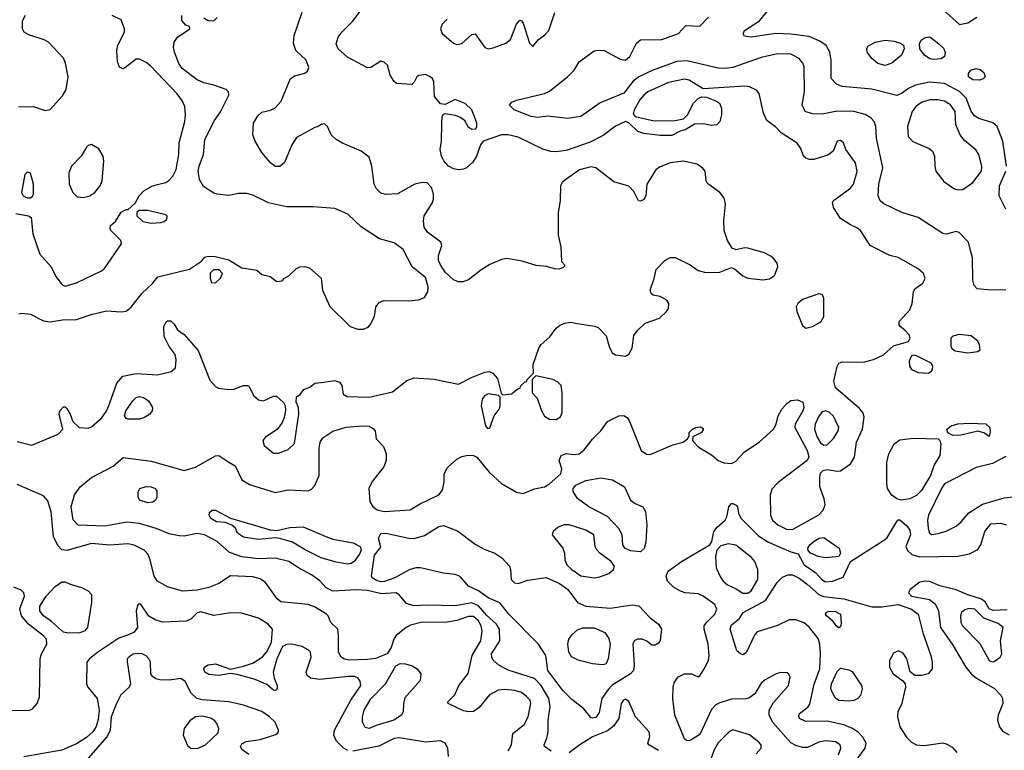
# Model space of a CAD drawing. Extents: x 1173029 to 1307123, y 522559 to 678521.
# Tile 49 of 256: x 1206451 to 1212406, y 553313 to 557730. Entities that reach past the tile are written whole.
import ezdxf

# ---------------------------------------------------------------- set-up
doc = ezdxf.new("R2010")
doc.units = 0

msp = doc.modelspace()

# ---------------------------------------------------------------- linework, layer by layer
at = {"layer": '0CON10XD'}
for points in [[(1209003, 557103), (1209006.7, 557145), (1209015, 557160), (1209025, 557162.5), (1209085, 557152.5), (1209119.7, 557139.7), (1209138.8, 557125), (1209161.2, 557085), (1209185, 557068), (1209208.8, 557071.2), (1209215.8, 557085), (1209215, 557107.5), (1209185.6, 557185), (1209145, 557224), (1209085, 557248.8), (1209025, 557217.5), (1208995, 557222.5), (1208960, 557265), (1208956.2, 557355), (1208946.7, 557375), (1208933.3, 557385), (1208905, 557398), (1208865, 557393.3), (1208852.5, 557385), (1208837, 557353), (1208821.7, 557338.3), (1208730, 557345), (1208715, 557357.5), (1208692, 557395), (1208675.5, 557455.5), (1208655, 557474.2), (1208635, 557478.6), (1208575, 557441.4), (1208555, 557440), (1208433.7, 557503.7), (1208376.9, 557555), (1208365.6, 557585), (1208377.1, 557625), (1208398.6, 557655), (1208465, 557720.6), (1208525.5, 557805)], [(1212419.5, 556845), (1212396.5, 556995), (1212363.7, 557083.7), (1212335.8, 557105.8), (1212252.3, 557132.3), (1212225, 557149.6), (1212205, 557177.8), (1212175.9, 557255), (1212135.5, 557295.5), (1212045, 557344.8), (1211953.6, 557353.6), (1211868.6, 557335), (1211826, 557314), (1211785, 557283.1), (1211755, 557272.1), (1211605, 557311.1), (1211425, 557327.1), (1211390.9, 557340.9), (1211359.1, 557375), (1211359.2, 557485), (1211351.2, 557535), (1211328.2, 557575), (1211291, 557601), (1211225, 557628.2), (1211115, 557642.8), (1211023.7, 557646.3), (1210875, 557624.3), (1210835, 557630), (1210826.7, 557645), (1210834, 557665), (1210925.6, 557724.4), (1210980.2, 557789.8)], [(1211975, 557844.5), (1212135, 557702), (1212185, 557712), (1212240, 557745)], [(1206428, 556558), (1206503.3, 556545), (1206520.8, 556535), (1206530, 556435), (1206573.2, 556313.2), (1206638.9, 556238.9), (1206671.4, 556175), (1206705, 556130), (1206725, 556118.8), (1206795, 556140), (1206945, 556212), (1206963.2, 556226.8), (1207066.2, 556375), (1207062.5, 556395), (1207002.5, 556455), (1206997.5, 556465), (1207000, 556485), (1207029.3, 556510.7), (1207065, 556566.7), (1207095, 556582.5), (1207107.5, 556582.5), (1207148.3, 556621.7), (1207173.8, 556665), (1207201.2, 556695), (1207253.3, 556725), (1207285, 556734.3), (1207334.4, 556745.6), (1207352.4, 556757.6), (1207376.9, 556785), (1207396.3, 556823.7), (1207412.9, 556915), (1207415.6, 556985), (1207448.8, 557115), (1207453.8, 557155), (1207449.6, 557205), (1207435, 557237.5), (1207402.1, 557282.1), (1207241.7, 557451.7), (1207215, 557470.8), (1207175, 557490.8), (1207155, 557492), (1207085, 557436.7), (1207075, 557433.3), (1207054.2, 557444.2), (1207041.2, 557475), (1207037.5, 557545), (1207043.4, 557576.6), (1207084.3, 557655), (1207084.3, 557675), (1207065, 557730), (1207010, 557755)], [(1206435, 555180.6), (1206525, 555157.5), (1206682.5, 555225), (1206712.5, 555255), (1206690, 555345), (1206694, 555365), (1206715, 555388.8), (1206725, 555388.8), (1206735, 555380), (1206756.7, 555345), (1206771.7, 555301.7), (1206810, 555265), (1206865, 555260), (1206885, 555268.8), (1206945, 555321.4), (1206969.5, 555355), (1206985.3, 555385), (1207037.6, 555532.4), (1207074.7, 555575.3), (1207155, 555591.8), (1207285, 555582.5), (1207366.2, 555603.8), (1207392.5, 555625), (1207398, 555675), (1207390, 555705), (1207354.3, 555754.3), (1207324.2, 555815), (1207322.5, 555875), (1207335.8, 555904.2), (1207345, 555910), (1207365, 555908.8), (1207385, 555890), (1207404.4, 555854.4), (1207445, 555826), (1207529.2, 555729.2), (1207601.1, 555551.1), (1207635, 555512.5), (1207653.2, 555503.2), (1207715, 555493.3), (1207745, 555497.1), (1207805, 555518.8), (1207829.3, 555519.3), (1207837.5, 555515), (1207865.9, 555455.9), (1207895, 555432), (1207925, 555426), (1207985, 555453.3), (1208003, 555453), (1208046.1, 555416.1), (1208056.2, 555395), (1208057.7, 555367.7), (1208050.8, 555325), (1208038, 555295), (1208010, 555255), (1207936.3, 555203.7), (1207922.2, 555185), (1207930, 555155), (1207985, 555110), (1208015, 555109.4), (1208075, 555131.1), (1208112.1, 555167.9), (1208138, 555345), (1208136.2, 555385), (1208123, 555417), (1208125, 555450), (1208146.4, 555463.6), (1208170, 555495), (1208205, 555507.5), (1208235, 555533.3), (1208290.7, 555539.3), (1208355, 555548), (1208385, 555538.8), (1208399.3, 555519.3), (1208406.4, 555466.4), (1208431.7, 555451.7), (1208565, 555448.6), (1208705, 555479.2), (1208792.3, 555547.7), (1208835, 555564.4), (1208956.6, 555556.6), (1209105, 555526.9), (1209183.2, 555566.8), (1209265, 555599.4), (1209292.7, 555602.7), (1209313, 555593), (1209341.2, 555561.2), (1209362.5, 555472.5), (1209372.5, 555462.5), (1209425, 555467.5), (1209465, 555500), (1209478.3, 555501.7), (1209480, 555515), (1209505, 555540), (1209518.3, 555541.7), (1209520, 555555), (1209557.5, 555592.5), (1209556.2, 555645), (1209590, 555745), (1209603.8, 555766.2), (1209657.4, 555812.6), (1209695.4, 555864.6), (1209715, 555881.9), (1209745, 555895.6), (1209785, 555900.8), (1209822.9, 555892.9), (1209927.7, 555877.7), (1209949.2, 555869.2), (1209998.3, 555818.3), (1210016.2, 555755), (1210035, 555716.7), (1210055, 555703.8), (1210115, 555695.8), (1210135, 555708.8), (1210155, 555743.3), (1210165, 555820), (1210188.3, 555851.7), (1210233.9, 555896.1), (1210320, 555925), (1210363.8, 555965), (1210375.8, 555984.2), (1210376, 556015), (1210364.2, 556034.2), (1210325, 556056), (1210282.5, 556065), (1210270, 556075), (1210264, 556095), (1210289.2, 556165), (1210300.9, 556219.1), (1210353.3, 556275), (1210385, 556292), (1210415, 556292), (1210505, 556248), (1210555, 556212.9), (1210601.7, 556201.7), (1210685, 556203.5), (1210755, 556232.5), (1210775, 556224), (1210825, 556181.4), (1210855, 556166.9), (1210945, 556156.9), (1210986.6, 556163.4), (1211016.8, 556183.2), (1211036.2, 556235), (1211032.5, 556257.5), (1211004.1, 556294.1), (1210955, 556320), (1210855, 556348.6), (1210835, 556350), (1210785, 556338.8), (1210759.5, 556349.5), (1210730.8, 556395), (1210712.5, 556455), (1210710, 556515), (1210720, 556615), (1210711.2, 556651.2), (1210685.6, 556685), (1210610.7, 556740.7), (1210602.9, 556755), (1210597.5, 556815), (1210580.8, 556835), (1210545.9, 556855.9), (1210465, 556874.6), (1210385, 556864.5), (1210320.5, 556839.5), (1210298.3, 556821.7), (1210243.3, 556735), (1210237.5, 556665), (1210225.9, 556644.1), (1210205, 556632.5), (1210192.5, 556635), (1210165, 556692.5), (1210135, 556723.3), (1210045, 556749.4), (1209935.3, 556835.3), (1209905, 556840), (1209837.5, 556822.5), (1209753.1, 556765), (1209731.4, 556745), (1209721.4, 556725), (1209719.4, 556635), (1209706.9, 556565), (1209707.3, 556427.3), (1209723.6, 556356.4), (1209728.3, 556268.3), (1209750, 556245), (1209738.3, 556231.7), (1209715, 556222.5), (1209685, 556223.8), (1209637.7, 556237.7), (1209574.4, 556244.4), (1209490.3, 556270.3), (1209394.3, 556285.7), (1209365, 556280), (1209295, 556249.2), (1209238.8, 556215), (1209165, 556157.1), (1209130, 556145), (1209105, 556145.6), (1209075, 556157.1), (1209025, 556204.2), (1208995, 556247.5), (1208983.6, 556275), (1208983.5, 556305), (1209004.3, 556365), (1208998.6, 556385), (1208917.1, 556445), (1208897.8, 556475), (1208893.1, 556515), (1208897.1, 556545), (1208945, 556621.2), (1208953.1, 556645), (1208953.1, 556675), (1208941.4, 556715), (1208915, 556744.2), (1208885, 556746.9), (1208840, 556735), (1208735, 556678.1), (1208665, 556673.1), (1208635, 556681.4), (1208608.6, 556708.6), (1208594.4, 556735), (1208581.5, 556845), (1208565, 556900), (1208516.3, 556936.3), (1208402.8, 556982.8), (1208363.8, 557005), (1208333.8, 557035), (1208312.5, 557085), (1208295, 557100), (1208275, 557097.5), (1208255.9, 557084.1), (1208235, 557078.8), (1208125, 557018.8), (1208095.7, 556974.3), (1208053, 556867), (1208025, 556842), (1207995, 556842.9), (1207968.1, 556865), (1207915, 556928), (1207874.2, 556995), (1207860, 557035), (1207864.2, 557105), (1207890.7, 557149.3), (1207915, 557170.8), (1207967, 557183), (1207995, 557197.5), (1208032.5, 557237.5), (1208088, 557375), (1208115, 557390.8), (1208175, 557406.2), (1208190.5, 557419.5), (1208198.8, 557441.2), (1208182.9, 557485), (1208120, 557545), (1208107, 557587), (1208111.4, 557635), (1208160, 557775)], [(1206442.7, 557202.7), (1206535, 557205.7), (1206605, 557181.2), (1206635, 557186.7), (1206709.3, 557270.7), (1206731.4, 557308.6), (1206743.1, 557385), (1206728.5, 557468.5), (1206715, 557497.5), (1206625.4, 557595.4), (1206599.1, 557609.1), (1206505, 557637.9), (1206477.5, 557655), (1206467.1, 557675), (1206467, 557723), (1206485, 557758.6)], [(1206445, 555952), (1206465, 555955.8), (1206515, 555950.6), (1206595, 555908.6), (1206635, 555903.1), (1206710, 555915), (1206795, 555917.1), (1206882.3, 555947.7), (1206975, 555970.9), (1207065, 555964.2), (1207095, 555968), (1207125, 555991.2), (1207190, 556075), (1207254, 556135), (1207286.7, 556175), (1207477.3, 556222.7), (1207549.3, 556270.7), (1207570, 556295), (1207585, 556297.5), (1207625, 556300), (1207715, 556278), (1207795, 556230), (1207885, 556216.7), (1207915, 556190), (1207965, 556176.7), (1208005, 556147.5), (1208038.3, 556151.7), (1208051.7, 556168.3), (1208079.3, 556180.7), (1208125, 556226.7), (1208144.2, 556235.8), (1208175, 556237.5), (1208205, 556227.1), (1208275, 556167.5), (1208281.2, 556095), (1208325.5, 555995.5), (1208450, 555875), (1208495, 555860), (1208530.7, 555859.3), (1208558.8, 555871.2), (1208571.2, 555885), (1208596, 555935), (1208604.2, 555995), (1208626.8, 556023.2), (1208655, 556032.9), (1208805, 556030.6), (1208863, 556037), (1208899.1, 556050.9), (1208919.5, 556085), (1208920.5, 556115), (1208905, 556172), (1208825, 556236.7), (1208770.9, 556340.9), (1208715, 556380.6), (1208626.7, 556405), (1208515, 556477.1), (1208435, 556554.3), (1208357.7, 556587.7), (1208225, 556599.5), (1208065, 556598.8), (1207955, 556623.8), (1207860.3, 556670.3), (1207825, 556680), (1207775, 556680), (1207715, 556668), (1207644.4, 556674.4), (1207625, 556680.8), (1207562, 556722), (1207538.1, 556765), (1207530.8, 556815), (1207535.3, 556844.7), (1207562.2, 556915), (1207570.6, 557005), (1207628.6, 557121.4), (1207665, 557174), (1207715.8, 557275), (1207714, 557295), (1207698.9, 557308.9), (1207625.8, 557334.2), (1207565, 557349.5), (1207525, 557367.3), (1207433.8, 557435), (1207412.7, 557465), (1207386.9, 557535), (1207381.8, 557565), (1207385.5, 557594.5), (1207405.4, 557624.6), (1207480, 557675), (1207478.3, 557688.3), (1207455, 557697.5), (1207431.2, 557725), (1207431.2, 557755)], [(1207565, 557742.5), (1207590, 557725), (1207625, 557723.8), (1207645.5, 557744.5)], [(1209035.5, 557734.5), (1209006.8, 557703.2), (1208995.7, 557675), (1209006.9, 557646.9), (1209075, 557588.5), (1209095, 557580.5), (1209125, 557585.6), (1209185, 557640), (1209205, 557644), (1209265, 557563.1), (1209285, 557554.5), (1209315, 557559.5), (1209390.7, 557589.3), (1209419.6, 557610.4), (1209455, 557703.3), (1209475, 557726.7), (1209485, 557723.8), (1209495, 557710), (1209535, 557587.5), (1209555, 557567.5), (1209588.6, 557611.4), (1209625, 557637.1), (1209651.4, 557665), (1209687, 557773)], [(1212415, 556096.8), (1212324.6, 556094.6), (1212242, 556102), (1212224.1, 556124.1), (1212215.7, 556155.7), (1212212.7, 556292.7), (1212202, 556335), (1212190, 556385), (1212133.6, 556443.6), (1212115, 556448.8), (1212055, 556434.2), (1212035, 556437.1), (1211884.6, 556534.6), (1211786.2, 556565), (1211676.7, 556616.7), (1211655, 556634.3), (1211643.5, 556665), (1211648, 556735), (1211671.1, 556835), (1211632.2, 557015), (1211629.5, 557085), (1211618.9, 557115), (1211597.9, 557137.9), (1211565, 557156.5), (1211496, 557176), (1211395, 557177.9), (1211305, 557159.5), (1211245, 557160.5), (1211200.8, 557175), (1211183.3, 557215), (1211196.7, 557295), (1211196.5, 557445), (1211188.1, 557468.1), (1211164.3, 557495), (1211115, 557522.3), (1211035, 557523.6), (1210935, 557502.4), (1210765, 557440.3), (1210715, 557434.7), (1210675, 557436.8), (1210485, 557482.3), (1210425, 557477.3), (1210276, 557424), (1210194.8, 557385.3), (1210161.9, 557358.1), (1210105, 557287.1), (1209961.5, 557228.5), (1209845, 557145.6), (1209765, 557132.2), (1209645, 557146.7), (1209585, 557139.1), (1209545, 557145.4), (1209441.2, 557185), (1209413.6, 557213.6), (1209427.7, 557232.3), (1209455.8, 557244.2), (1209625.5, 557284.5), (1209655, 557297.8), (1209764, 557385), (1209804.1, 557425.9), (1209835, 557476.2), (1209925, 557541.2), (1209945, 557546.2), (1209985, 557544), (1210081.9, 557491.9), (1210115, 557485.5), (1210141.7, 557508.3), (1210181.7, 557588.3), (1210205, 557609.5), (1210335, 557610.8), (1210435, 557647.5), (1210480, 557695), (1210565, 557691.2), (1210616, 557745)], [(1211975, 557489.4), (1211954.6, 557494.6), (1211924, 557515), (1211895.8, 557555), (1211894, 557585), (1211903, 557607), (1211927, 557623), (1211955, 557627.5), (1212010, 557585), (1212037.4, 557557.4), (1212049.2, 557535), (1212045, 557507.5), (1212025, 557494), (1211975, 557489.4)], [(1211685, 557453.5), (1211641.2, 557465), (1211604, 557495), (1211577.1, 557535), (1211574.2, 557555), (1211580.7, 557569.3), (1211625.3, 557594.7), (1211686, 557606), (1211740.2, 557600.2), (1211778.1, 557588.1), (1211795.9, 557575.9), (1211801.2, 557555), (1211783.8, 557515), (1211725, 557467.5), (1211685, 557453.5)], [(1212255, 557363.8), (1212215, 557367.3), (1212190, 557385), (1212189.2, 557405), (1212204.2, 557425.8), (1212235, 557436), (1212259.7, 557429.7), (1212281.7, 557411.7), (1212290, 557385), (1212277.9, 557372.1), (1212255, 557363.8)], [(1209665, 553306.9), (1209625.7, 553335), (1209623.1, 553345), (1209639.6, 553385), (1209646.6, 553425), (1209647.3, 553495), (1209658.4, 553575), (1209651.2, 553625), (1209604.3, 553705), (1209565, 553747.4), (1209405, 553798), (1209348.2, 553828.2), (1209315, 553858.1), (1209305.4, 553875), (1209303.9, 553895), (1209354.6, 553975), (1209352.5, 554045), (1209335.4, 554075), (1209275, 554129.5), (1209225, 554185.2), (1209185, 554204.4), (1209083.8, 554186.2), (1208915, 554190.6), (1208834.2, 554185.8), (1208789.6, 554199.6), (1208745, 554253.1), (1208725, 554264.7), (1208639.4, 554259.4), (1208555, 554279.1), (1208487, 554283), (1208345, 554275.5), (1208305, 554295.7), (1208265, 554336.7), (1208215, 554374.5), (1208136.2, 554416.2), (1208078, 554455), (1207995, 554473.7), (1207895, 554469.7), (1207795, 554482.1), (1207718.8, 554508.8), (1207645.2, 554575.2), (1207569.2, 554615), (1207525, 554623.2), (1207445, 554607.9), (1207415, 554608.6), (1207355, 554621.3), (1207275.6, 554654.4), (1207175, 554683.4), (1207098.5, 554691.5), (1206965, 554667.1), (1206804.1, 554674.1), (1206775, 554706), (1206761.2, 554785), (1206783, 554857), (1206816.7, 554905), (1206885, 554961.5), (1207015, 555030), (1207076.4, 555083.6), (1207245, 555060), (1207445, 555003.8), (1207514.7, 555025.3), (1207635, 555093.1), (1207655, 555094.2), (1207715, 555055.7), (1207753.5, 555033.5), (1207795, 554947.1), (1207840.2, 554920.2), (1207995, 554870.9), (1208075, 554887.3), (1208195, 554882), (1208215, 554891.2), (1208235, 554913.8), (1208261.2, 554975), (1208261.1, 555138.9), (1208267.7, 555175), (1208285, 555202.2), (1208345, 555242.5), (1208425, 555267.3), (1208525, 555275.4), (1208565, 555272.2), (1208589.3, 555259.3), (1208601.2, 555245), (1208606.7, 555195), (1208650.3, 555150.3), (1208667.9, 555105), (1208666.7, 555065), (1208654, 555026), (1208582.8, 554937.2), (1208563.2, 554895), (1208568.5, 554815), (1208586.6, 554786.6), (1208613, 554767), (1208655, 554757.1), (1208812.7, 554767.3), (1208868.7, 554801.3), (1208985, 554857.5), (1209008.5, 554885), (1209017.5, 554935), (1209017.1, 554985), (1209038.3, 555021.7), (1209095, 555072.9), (1209125, 555088.1), (1209162.9, 555097.1), (1209195, 555095.5), (1209215, 555084.5), (1209291.1, 554995), (1209365, 554926.5), (1209455, 554874.4), (1209495, 554865.7), (1209565, 554893.8), (1209625, 554905.6), (1209655, 554923.5), (1209724.4, 554985), (1209730.6, 555015), (1209714.4, 555065), (1209725.6, 555094.4), (1209755, 555106.9), (1209805, 555100.6), (1209835, 555104.4), (1209862.7, 555127.3), (1209915.8, 555194.2), (1209965.6, 555245), (1210005, 555300), (1210075, 555336), (1210105, 555338), (1210125, 555324), (1210136, 555306), (1210210, 555125), (1210242.7, 555102.7), (1210265, 555101.4), (1210400.9, 555159.1), (1210464.2, 555175.8), (1210490, 555195), (1210500, 555215), (1210500, 555235), (1210520, 555255), (1210540, 555265), (1210567.7, 555267.7), (1210585, 555257.5), (1210585, 555250), (1210575, 555233.3), (1210521.7, 555208.3), (1210520, 555185), (1210527.5, 555175), (1210555, 555146.7), (1210635, 555100), (1210675, 555064.4), (1210710, 555050), (1210755, 555045.8), (1210780.6, 555059.4), (1210835, 555117.2), (1210923.3, 555175), (1211010.8, 555255), (1211025.8, 555284.2), (1211038, 555335), (1211060, 555375), (1211090.2, 555409.8), (1211115, 555427.1), (1211155, 555432.5), (1211188.3, 555418.3), (1211192.9, 555385), (1211188.1, 555365), (1211141.4, 555285), (1211138.6, 555265), (1211213.9, 555125), (1211223, 555087), (1211213.3, 555065), (1211038.2, 554931.8), (1210999.1, 554890.9), (1210990.5, 554855), (1210992.7, 554735), (1211004.5, 554705), (1211035.7, 554675), (1211089.3, 554649.3), (1211125, 554646.8), (1211284.3, 554735.8), (1211310.5, 554765), (1211322.6, 554797.4), (1211317.1, 554832.9), (1211290.4, 554905), (1211289.6, 554965), (1211295, 554989.2), (1211310.8, 555005), (1211335, 555011.2), (1211395, 555000), (1211415, 555002.5), (1211475.8, 555045), (1211500.6, 555085), (1211511.1, 555175), (1211547.8, 555255), (1211558.5, 555328.5), (1211549.4, 555355), (1211529.8, 555379.8), (1211384.4, 555504.4), (1211374.3, 555545), (1211395, 555632.5), (1211405, 555652.5), (1211425, 555661.4), (1211555, 555660.5), (1211615, 555675.6), (1211675.5, 555704.5), (1211735, 555758.8), (1211826.4, 555783.6), (1211836.2, 555805), (1211830, 555825), (1211805, 555854), (1211776.2, 555875), (1211770, 555885), (1211770, 555905), (1211835, 555976.2), (1211847.8, 556015), (1211855.8, 556084.2), (1211865, 556103.3), (1211912.7, 556137.3), (1211927.5, 556165), (1211917.1, 556195), (1211885, 556224.4), (1211765, 556292.5), (1211714.4, 556304.4), (1211594.4, 556364.4), (1211536.2, 556455), (1211515, 556472.5), (1211475, 556490), (1211415, 556528), (1211372, 556595), (1211366, 556625), (1211372.1, 556637.9), (1211475, 556712.2), (1211494.4, 556735), (1211517, 556813), (1211505.5, 556865), (1211446.7, 556945), (1211432.5, 556985), (1211415, 557000), (1211395, 556996.7), (1211371.2, 556935), (1211338.7, 556911.3), (1211254.4, 556884.4), (1211225, 556884.5), (1211205, 556892.2), (1211192.2, 556905), (1211175, 556951.2), (1211153.6, 556983.6), (1211056.6, 557046.6), (1211023, 557083), (1210970.6, 557120.6), (1210948.6, 557165), (1210924, 557285), (1210906.7, 557305), (1210864.4, 557324.4), (1210837.6, 557327.6), (1210585, 557312), (1210500, 557365), (1210471.7, 557371.7), (1210375, 557351.3), (1210250.6, 557295), (1210225, 557274.4), (1210202.3, 557245), (1210168.1, 557185), (1210161.7, 557161.7), (1210174, 557144), (1210288.3, 557118.3), (1210415, 557120), (1210465, 557130), (1210490, 557155), (1210525.7, 557225), (1210555, 557254.2), (1210575, 557264), (1210605, 557262), (1210665, 557238.6), (1210682.5, 557225), (1210695.6, 557195), (1210695.6, 557154.4), (1210685.6, 557114.4), (1210666.7, 557095), (1210635, 557090), (1210585, 557100), (1210531.7, 557098.3), (1210475.9, 557064.1), (1210445, 557056.7), (1210395, 557030), (1210325, 557030), (1210225, 557042.5), (1210188.8, 557055), (1210135, 557107.5), (1210115, 557113.8), (1210055, 557085.8), (1209979.5, 557030.5), (1209900.7, 556989.3), (1209755, 556939.6), (1209695, 556930.9), (1209662.8, 556932.8), (1209615, 556946.7), (1209465, 557019.1), (1209405, 557033.6), (1209365, 557034.5), (1209254.2, 556995.8), (1209237, 556973), (1209214.5, 556905.5), (1209191.1, 556868.9), (1209153.3, 556835), (1209134.4, 556825.6), (1209105, 556822.2), (1209075, 556827.8), (1209044.2, 556845), (1209016.2, 556876.2), (1209001.1, 556905), (1208993.5, 556945), (1209001.9, 556995), (1209003, 557103)], [(1212128.3, 556701.7), (1212155, 556703.2), (1212215, 556745.5), (1212267.3, 556815), (1212269.3, 556845), (1212252.1, 556915), (1212232.9, 556942.9), (1212165, 557000), (1212140.6, 557030.6), (1212113.8, 557095), (1212108.2, 557175), (1212080.9, 557215), (1212045, 557237.8), (1212004, 557246), (1211955, 557245.9), (1211905, 557230.4), (1211872, 557208), (1211849.6, 557175), (1211820, 557085), (1211824, 557025), (1211853.6, 556993.6), (1211951.7, 556951.7), (1211972.5, 556935), (1211984.4, 556905), (1211985.4, 556845), (1211992.5, 556815), (1212041.2, 556751.2), (1212105, 556708), (1212128.3, 556701.7)], [(1206835, 556654.5), (1206875, 556664.4), (1206904.3, 556685), (1206937.8, 556725), (1206949.5, 556755), (1206959.2, 556875), (1206956, 556905), (1206928.7, 556948.7), (1206885, 556976.2), (1206865, 556970), (1206855, 556960), (1206822.5, 556905), (1206764.4, 556845), (1206747.1, 556805), (1206750, 556735), (1206772.9, 556685), (1206798.7, 556658.7), (1206835, 556654.5)], [(1206515, 556653.6), (1206527.7, 556662.3), (1206533.3, 556675), (1206533.3, 556735), (1206515, 556802.5), (1206495, 556807.5), (1206482.5, 556795), (1206462, 556685), (1206471.2, 556665), (1206495, 556653.8), (1206515, 556653.6)], [(1212415.6, 556585.6), (1212374.5, 556664.5), (1212377.8, 556725), (1212415.5, 556815)], [(1207245, 556500), (1207305, 556503.3), (1207325, 556510), (1207340, 556525), (1207343, 556543), (1207335, 556550), (1207225, 556576.7), (1207172.5, 556577.5), (1207160, 556565), (1207160, 556545), (1207195, 556510), (1207245, 556500)], [(1207635, 556140), (1207665, 556167.5), (1207677.5, 556195), (1207657, 556217), (1207623, 556217), (1207603, 556197), (1207602.5, 556165), (1207611.7, 556141.7), (1207635, 556140)], [(1211205, 555866), (1211245, 555874.4), (1211296.2, 555903.8), (1211314.2, 555935.8), (1211313.8, 556045), (1211305.9, 556065.9), (1211285, 556073.3), (1211185, 556037.5), (1211156.2, 556015), (1211146.2, 555995), (1211150.8, 555965), (1211185, 555881.2), (1211205, 555866)], [(1212185.8, 555715.8), (1212245, 555724), (1212260, 555735), (1212256, 555765), (1212245, 555786.2), (1212205, 555819.2), (1212133.2, 555826.8), (1212095, 555816.2), (1212082.5, 555805), (1212082.5, 555755), (1212090.5, 555740.5), (1212108.3, 555728.3), (1212185.8, 555715.8)], [(1211945, 555593.3), (1211965, 555604.3), (1211971.4, 555615), (1211972.9, 555635), (1211963.2, 555653.2), (1211875, 555698.8), (1211855, 555702.5), (1211845, 555697.5), (1211830.8, 555665), (1211833.3, 555635), (1211845, 555615.8), (1211885, 555596.5), (1211945, 555593.3)], [(1209695, 555313.1), (1209721.3, 555328.7), (1209732.5, 555355), (1209732, 555475), (1209725, 555517.5), (1209705, 555538.8), (1209674.3, 555554.3), (1209572.5, 555577.5), (1209550, 555555), (1209550, 555475), (1209581.2, 555441.2), (1209607.3, 555365), (1209625, 555333.3), (1209655, 555315.5), (1209695, 555313.1)], [(1209279.3, 555259.3), (1209295, 555262.5), (1209321.2, 555335), (1209350, 555375), (1209356.7, 555395), (1209357.5, 555447.5), (1209347.5, 555457.5), (1209285, 555468), (1209261.2, 555455), (1209248, 555435), (1209242.5, 555395), (1209268.8, 555275), (1209279.3, 555259.3)], [(1207105, 555314.2), (1207095, 555318), (1207084.5, 555335), (1207091.9, 555365), (1207135, 555425.7), (1207155, 555446.5), (1207175, 555451.5), (1207198.8, 555445), (1207230, 555425), (1207254, 555385), (1207252, 555365), (1207238, 555345), (1207206, 555324), (1207175, 555314.4), (1207105, 555314.2)], [(1211315, 555156.8), (1211335, 555159.6), (1211372.6, 555197.4), (1211401.8, 555245), (1211405.9, 555265), (1211372.6, 555332.6), (1211346.9, 555356.9), (1211325, 555365.3), (1211305, 555358.2), (1211281.3, 555328.7), (1211262, 555285), (1211257.3, 555255), (1211274, 555205), (1211295, 555171.5), (1211315, 555156.8)], [(1212315, 555210), (1212282.2, 555232.2), (1212245, 555242.5), (1212145, 555218.6), (1212095, 555216.7), (1212065, 555232.5), (1212057.5, 555255), (1212085, 555274), (1212125, 555286.9), (1212195, 555290.5), (1212295, 555285.7), (1212318.1, 555265), (1212321.2, 555238.8), (1212315, 555210)], [(1211785, 554825.5), (1211755, 554832.5), (1211725.8, 554855.8), (1211700.4, 554895), (1211695.4, 554925), (1211696.2, 555053.8), (1211707.1, 555105), (1211740.5, 555165), (1211775, 555190), (1211855, 555200.5), (1212005, 555196.2), (1212015.8, 555185.8), (1212021.2, 555165), (1212016, 555095), (1211981.8, 555038.2), (1211959.6, 554975), (1211905, 554884.5), (1211875, 554852.7), (1211835, 554832.9), (1211785, 554825.5)], [(1212415, 555089.4), (1212335, 555046.8), (1212235, 555022.9), (1212045, 554923.8), (1212025.3, 554895), (1211947.7, 554735), (1211942, 554705), (1211945, 554653.3), (1211954.5, 554625), (1211965, 554617.5)], [(1210205, 554513.6), (1210145, 554518.8), (1210111.1, 554535), (1210098.5, 554555), (1210094.6, 554615), (1210075, 554653.1), (1210005, 554726.9), (1209894, 554785), (1209824.7, 554834.7), (1209798, 554878), (1209798.8, 554895), (1209813.6, 554915), (1209875, 554944.6), (1209965, 554959.1), (1210037.1, 554947.1), (1210108.1, 554905), (1210145.7, 554825), (1210174, 554805), (1210220, 554785), (1210236.8, 554756.7), (1210242.9, 554675), (1210238.4, 554571.6), (1210227.4, 554532.6), (1210205, 554513.6)], [(1207240, 554465), (1207227, 554497), (1207202.9, 554522.9), (1207142, 554552), (1207105, 554561.8), (1206995, 554552.8), (1206885, 554563.2), (1206735, 554521.1), (1206705, 554524.2), (1206681.9, 554551.9), (1206654.7, 554605), (1206640, 554755), (1206621.1, 554821.1), (1206595, 554851.1), (1206435, 554920)], [(1207225, 554809.2), (1207174.3, 554824.3), (1207166.2, 554845), (1207166.2, 554875), (1207176.7, 554895), (1207215, 554907.1), (1207245, 554905.7), (1207270, 554895), (1207279.3, 554879.3), (1207279.3, 554840.7), (1207272.5, 554825), (1207255, 554812), (1207225, 554809.2)], [(1211965, 554617.5), (1212005, 554624.5), (1212055, 554638.2), (1212115, 554668.5), (1212145.3, 554694.7), (1212190.6, 554749.4), (1212275, 554800), (1212405, 554840), (1212515, 554852)], [(1208435, 554437.1), (1208365, 554450.5), (1208275, 554477.3), (1208177.1, 554525), (1208100.5, 554570.5), (1208023.5, 554593.5), (1207995, 554597.9), (1207895, 554586.7), (1207805, 554600.8), (1207767.5, 554625), (1207756.1, 554656.1), (1207734.2, 554674.2), (1207695, 554690), (1207641.2, 554695), (1207607.5, 554715), (1207595.8, 554735), (1207598.8, 554751.2), (1207615, 554764), (1207635, 554764.2), (1207725.7, 554715.7), (1207965, 554646.1), (1208005, 554641.2), (1208085, 554659.2), (1208165, 554663.9), (1208302.5, 554605), (1208345, 554589.6), (1208467.7, 554567.7), (1208510.8, 554545), (1208516, 554525), (1208507.4, 554502.6), (1208475, 554456), (1208455, 554441.4), (1208435, 554437.1)], [(1210453.8, 554453.8), (1210625.7, 554554.3), (1210638, 554575), (1210648.9, 554635), (1210668.8, 554661.2), (1210718.1, 554705), (1210728.1, 554725), (1210740, 554785), (1210755, 554804), (1210765, 554805.7), (1210785, 554795.8), (1210792, 554785), (1210799.2, 554745), (1210813.6, 554713.6), (1210919.7, 554609.7), (1210980.6, 554570.6), (1211115, 554512.9), (1211160, 554500), (1211195.5, 554435), (1211266.6, 554386.6), (1211302.9, 554345), (1211325, 554331.8), (1211366.7, 554335), (1211430.7, 554359.3), (1211476.7, 554455), (1211659.9, 554570.1), (1211695.4, 554595), (1211755, 554696), (1211765, 554706), (1211775, 554706), (1211815, 554671.4), (1211835, 554643.8), (1211839.2, 554615), (1211810.9, 554545), (1211820.6, 554520.6), (1211846, 554496), (1211895, 554481.9), (1212125, 554486.2), (1212195, 554500.9), (1212245, 554526.9), (1212263.3, 554555), (1212287.5, 554635), (1212325, 554681.9), (1212385, 554685.6), (1212418, 554675)], [(1209915, 553506.5), (1209905, 553511.1), (1209863.3, 553563.3), (1209789.3, 553619.3), (1209735, 553674.6), (1209645.4, 553795), (1209632.1, 553885), (1209587.7, 553955), (1209409.2, 554135), (1209355, 554204.2), (1209285, 554234.7), (1209225, 554277.1), (1209165.2, 554305.2), (1209115, 554363.8), (1209085, 554376), (1209014.1, 554384.1), (1208875, 554415.6), (1208845.8, 554415.8), (1208807, 554403), (1208720, 554355), (1208657, 554333), (1208635, 554331.5), (1208609, 554339), (1208582.9, 554355), (1208579.4, 554365), (1208596.8, 554493.2), (1208635, 554540), (1208620, 554595), (1208635, 554624.2), (1208665, 554626.2), (1208804.7, 554594.7), (1208835.9, 554594.1), (1208898.5, 554611.5), (1208985, 554666.1), (1209015, 554671.5), (1209098.9, 554638.9), (1209205, 554558.2), (1209259.6, 554529.6), (1209325, 554505.4), (1209365.9, 554475.9), (1209412.5, 554425), (1209420, 554405), (1209424, 554345), (1209442.5, 554325), (1209465, 554322), (1209525, 554341.9), (1209635, 554357.5), (1209715, 554320.5), (1209765.5, 554285), (1209825, 554207.1), (1209874, 554184), (1210025, 554172.1), (1210155, 554191.4), (1210195, 554186.7), (1210264.1, 554114.1), (1210314.4, 554075), (1210332.9, 554045), (1210325, 553976.7), (1210315, 553961.2), (1210295, 553948), (1210275, 553948.8), (1210243.3, 553973.3), (1210215, 553985.4), (1210187.5, 553985), (1210168, 553975), (1210159.2, 553955), (1210167.5, 553825), (1210162.5, 553795), (1210145.7, 553775), (1210035, 553705.8), (1210009.1, 553680.9), (1209971.3, 553625), (1209955, 553541.2), (1209935, 553511.8), (1209915, 553506.5)], [(1209925, 554354.6), (1209959.3, 554360.7), (1210015, 554381.8), (1210041.5, 554405), (1210047.3, 554425), (1210029.1, 554455), (1209958.9, 554505), (1209941.5, 554525), (1209931.5, 554545), (1209923.1, 554615), (1209875, 554644.1), (1209775, 554675.8), (1209743.8, 554676.2), (1209708.1, 554661.9), (1209677.9, 554635), (1209671.5, 554615), (1209736.2, 554535), (1209746.5, 554505), (1209747.9, 554465), (1209760.4, 554435), (1209790.4, 554405), (1209845, 554368), (1209925, 554354.6)], [(1211325, 554476.4), (1211280, 554485), (1211233.8, 554505), (1211220.3, 554520.3), (1211218.6, 554535), (1211230, 554555), (1211255, 554576.9), (1211286.7, 554595), (1211315, 554600), (1211407.5, 554535), (1211416.2, 554505), (1211405, 554483.8), (1211325, 554476.4)], [(1210855, 554262.3), (1210874, 554276), (1210914.6, 554345.4), (1210915.4, 554405), (1210897.1, 554455), (1210877.5, 554477.5), (1210782.7, 554552.7), (1210735, 554560.8), (1210691.5, 554548.5), (1210667.5, 554522.5), (1210660, 554485), (1210663.6, 554415), (1210688.7, 554358.7), (1210704.7, 554334.7), (1210732.6, 554312.6), (1210785, 554289.1), (1210825, 554263.1), (1210855, 554262.3)], [(1209405, 553309.2), (1209424.4, 553345), (1209432.9, 553415), (1209501.5, 553468.5), (1209525.4, 553515), (1209542.1, 553595), (1209537.3, 553615), (1209515, 553640), (1209485, 553661.1), (1209446.4, 553673.6), (1209385, 553680), (1209344.7, 553675.3), (1209291.7, 553648.3), (1209229.4, 553570.6), (1209195, 553547.8), (1209165, 553545.4), (1209135, 553551.1), (1209042.5, 553595), (1209040, 553605), (1209081.9, 553648.1), (1209106.5, 553705), (1209163.1, 553776.9), (1209187.8, 553885), (1209240, 553975), (1209247, 554033), (1209242.3, 554065), (1209224.8, 554095), (1209195, 554121.6), (1209165, 554121.6), (1209095, 554098.4), (1209025, 554085.8), (1208885, 554086.6), (1208815, 554070), (1208787.5, 554055), (1208725.5, 554004.5), (1208712.9, 553985), (1208698, 553935), (1208673.9, 553896.1), (1208601.8, 553868.2), (1208555, 553860.7), (1208445, 553857.6), (1208415, 553863.5), (1208395.6, 553875), (1208378.5, 553905), (1208379.6, 554005), (1208374.4, 554044.4), (1208333.3, 554085), (1208316.7, 554125), (1208306.7, 554135), (1208237.4, 554177.4), (1208195, 554194.7), (1208030.7, 554210.7), (1208008.9, 554228.9), (1207938, 554328), (1207905, 554350), (1207861.1, 554361.1), (1207725, 554368.2), (1207655, 554320.8), (1207595, 554297.7), (1207525, 554281.3), (1207435, 554274.6), (1207345, 554300.7), (1207284.4, 554335), (1207264.5, 554365), (1207240, 554465)], [(1211402.2, 553285), (1211417.7, 553325), (1211413.5, 553345), (1211385, 553363.8), (1211325, 553370.7), (1211285, 553361.1), (1211215, 553330), (1211185, 553330), (1211145, 553341.1), (1211115, 553358.5), (1211009, 553479), (1210984.5, 553525), (1210984.4, 553555), (1211009.4, 553600.6), (1211101.4, 553705), (1211110, 553755), (1211103, 553773), (1211091.7, 553781.7), (1211055, 553782.5), (1211025.9, 553774.1), (1210960.5, 553739.5), (1210935, 553718), (1210896.8, 553653.2), (1210861.7, 553628.3), (1210845, 553622.9), (1210755, 553622.5), (1210685, 553600.5), (1210662, 553588), (1210635, 553559.2), (1210565, 553407.1), (1210505, 553372), (1210485, 553370), (1210472.6, 553382.6), (1210413.5, 553525), (1210401.1, 553625), (1210402.2, 553695), (1210409.1, 553720.9), (1210431.2, 553755), (1210472.5, 553775), (1210514.2, 553774.2), (1210555, 553756.7), (1210565, 553763.3), (1210590.5, 553805), (1210616, 553855), (1210621.6, 553885), (1210614.7, 553955), (1210591.1, 554045), (1210591.2, 554065), (1210604.3, 554085.7), (1210654.6, 554135), (1210667.7, 554165), (1210654.5, 554195), (1210585, 554245.5), (1210555, 554259.5), (1210475.5, 554265.5), (1210446.7, 554275), (1210405, 554298), (1210368, 554335), (1210361.2, 554365), (1210373.3, 554395), (1210453.8, 554453.8)], [(1211424.6, 553135), (1211565.3, 553325), (1211570.4, 553355), (1211551.3, 553391.3), (1211525, 553420.9), (1211486.9, 553445), (1211436.2, 553466.2), (1211335, 553488.4), (1211205, 553486.5), (1211168, 553505), (1211162.5, 553515), (1211167.5, 553535), (1211217.4, 553572.6), (1211229.3, 553590.7), (1211255, 553713.1), (1211290.2, 553805), (1211294.8, 553895), (1211290, 553955), (1211281.2, 553985), (1211260.6, 554015), (1211226.7, 554056.7), (1211195, 554083.8), (1211145, 554101.2), (1211105, 554100.6), (1211035, 554067.9), (1210911.7, 554028.3), (1210896.5, 554013.5), (1210845, 553902), (1210825, 553890), (1210810, 553895), (1210788.8, 553915), (1210746.9, 554045), (1210755, 554072), (1210802.5, 554107.5), (1210825.8, 554145), (1210961.8, 554218.2), (1211032.3, 554327.7), (1211065, 554359.2), (1211096.6, 554373.4), (1211125, 554373.8), (1211165, 554353.3), (1211213.6, 554316.4), (1211284, 554254), (1211311.8, 554241.8), (1211435, 554229.2), (1211605, 554180.3), (1211665, 554179.4), (1211765, 554194.8), (1211845, 554165.3), (1211884.6, 554135), (1211912.7, 554022.8), (1211962.2, 553885), (1211970.6, 553845), (1211969.2, 553805), (1211945, 553774), (1211904.2, 553764.2), (1211864.2, 553764.2), (1211837.3, 553787.3), (1211815.6, 553865), (1211795, 553899.4), (1211765, 553913.8), (1211735, 553900), (1211711.5, 553855), (1211711.1, 553815), (1211733.1, 553775), (1211792.4, 553732.4), (1211806, 553715), (1211808.6, 553695), (1211795, 553633.3), (1211785.5, 553595), (1211762.7, 553545), (1211759.1, 553515), (1211774, 553454), (1211815, 553392.5), (1211845, 553360.9), (1211875.4, 553345.4), (1211922.3, 553342.3), (1212035, 553356.8), (1212055, 553352.3), (1212091.1, 553331.1), (1212119.6, 553299.6)], [(1212422.8, 554162.8), (1212337.7, 554157.7), (1212315, 554167.8), (1212289.3, 554209.3), (1212267.4, 554227.4), (1212185, 554251.9), (1212115, 554283.8), (1212016.4, 554306.4), (1211955, 554334.2), (1211925, 554335.6), (1211895, 554328.6), (1211836.5, 554285), (1211826.2, 554265), (1211845.6, 554245), (1211954.2, 554224.2), (1211988.6, 554198.6), (1212008.4, 554155), (1212019.7, 554055), (1212091.1, 553955), (1212173.5, 553815), (1212205.8, 553775.8), (1212238.2, 553748.2), (1212346.5, 553686.5), (1212385, 553645.8), (1212394.5, 553625), (1212397.3, 553595), (1212368.6, 553525), (1212364.3, 553495), (1212377.1, 553455), (1212395, 553429.2), (1212436, 553406)], [(1206374.4, 553555.6), (1206505, 553554), (1206527.2, 553562.8), (1206555.9, 553595), (1206570.6, 553635), (1206574.6, 553865), (1206583.1, 553895), (1206614.6, 553955), (1206613.3, 553985), (1206595.5, 554005.5), (1206503.1, 554075), (1206460.9, 554125), (1206451.5, 554168.5), (1206480, 554245), (1206476.1, 554265), (1206460.4, 554280.4), (1206415, 554299.1)], [(1206745, 554020), (1206715, 554027.7), (1206642.1, 554092.1), (1206593.9, 554125), (1206572, 554155), (1206572.8, 554185), (1206610.5, 554245), (1206665, 554304), (1206705, 554332), (1206725, 554332), (1206756.5, 554316.5), (1206825, 554297.9), (1206865, 554276.7), (1206884.4, 554255), (1206885.6, 554205.6), (1206861.4, 554055), (1206844.5, 554035.5), (1206815, 554023.5), (1206745, 554020)], [(1208435, 553312.3), (1208407.4, 553327.4), (1208366.8, 553366.8), (1208351.1, 553405), (1208355.5, 553435), (1208453.4, 553615), (1208513.5, 553703.5), (1208510.8, 553730.8), (1208495, 553751.4), (1208475, 553758.2), (1208438.7, 553758.7), (1208265, 553739.7), (1208208.6, 553748.6), (1208190, 553765), (1208183.5, 553785), (1208214.2, 553875), (1208210, 553905), (1208195, 553920.8), (1208159.6, 553939.6), (1208093.7, 553953.7), (1208065, 553952.2), (1208040.2, 553939.8), (1208006.7, 553865), (1207984, 553785), (1207989.2, 553749.2), (1208008.9, 553705), (1208007.5, 553685), (1207997.5, 553675), (1207985, 553676.2), (1207945, 553711.2), (1207875, 553741.4), (1207765, 553771.4), (1207723.9, 553776.1), (1207655, 553764.7), (1207595, 553770.5), (1207570, 553785), (1207564.2, 553805), (1207568.8, 553815), (1207590.3, 553829.7), (1207635, 553834.4), (1207726.1, 553803.9), (1207805, 553820.8), (1207865, 553841.4), (1207921.2, 553878.8), (1207944, 553905), (1207974.4, 553965), (1207978.9, 554045), (1207954.4, 554075), (1207895, 554110.7), (1207795, 554141.5), (1207725, 554143.3), (1207625, 554127.9), (1207545, 554150), (1207525, 554144.2), (1207485.5, 554104.5), (1207457.1, 554092.9), (1207315, 554087.1), (1207270.9, 554100.9), (1207232.7, 554122.7), (1207185, 554192.5), (1207175, 554197.5), (1207165, 554192.5), (1207156, 554155), (1207162.5, 554055), (1207142.4, 554027.6), (1207108.3, 554011.7), (1207050.3, 553989.7), (1206923.6, 553905), (1206872, 553865), (1206857.5, 553845), (1206854.3, 553715), (1206863.1, 553695), (1206919.6, 553625), (1206930.4, 553555), (1206925, 553498), (1206912.6, 553457.4), (1206893.4, 553425), (1206855, 553390.6), (1206795, 553350.7), (1206705, 553313.6), (1206475, 553272.9)], [(1212335, 553847.1), (1212345, 553850), (1212381.2, 553875), (1212390.8, 553895), (1212382.2, 553975), (1212399.6, 554055), (1212369.6, 554079.6), (1212281.9, 554111.9), (1212227.5, 554165), (1212195, 554169.5), (1212167.5, 554162.5), (1212147.8, 554145), (1212141.5, 554125), (1212143.6, 554085), (1212152.5, 554065), (1212258.5, 553958.5), (1212315, 553855.6), (1212335, 553847.1)], [(1211405, 554053.8), (1211388.8, 554065), (1211371.4, 554091.4), (1211330, 554125), (1211324.3, 554135), (1211328.8, 554145), (1211345, 554152.9), (1211385, 554152.5), (1211414.3, 554135), (1211419.5, 554080.5), (1211415, 554060), (1211405, 554053.8)], [(1209975, 553830), (1209915, 553835.6), (1209827.7, 553857.7), (1209788.5, 553878.5), (1209771.5, 553905), (1209766.2, 553955), (1209772.3, 553985), (1209790.1, 554009.9), (1209825, 554041.8), (1209855, 554052.5), (1209925, 554053.8), (1209990, 554025), (1210015, 553989.2), (1210022.3, 553955), (1210010, 553865), (1209995, 553833.8), (1209975, 553830)], [(1207836.9, 553286.9), (1207795, 553318), (1207785.8, 553335), (1207795, 553350.8), (1207820, 553365), (1207905, 553378.5), (1208005, 553410.4), (1208015.9, 553424.1), (1208016.2, 553435), (1207995, 553482.5), (1207961.1, 553515), (1207915, 553546.6), (1207805, 553584.7), (1207715, 553606), (1207555, 553617.1), (1207521.4, 553625), (1207488.1, 553658.1), (1207450.7, 553729.3), (1207425, 553746.9), (1207355, 553737.5), (1207297.7, 553737.7), (1207275, 553743.8), (1207255.8, 553755.8), (1207244.4, 553774.4), (1207240.8, 553845), (1207232.5, 553865), (1207215, 553883.1), (1207191.2, 553895), (1207165, 553898.2), (1207137.1, 553892.9), (1207111.8, 553878.2), (1207101.4, 553865), (1207099.7, 553849.7), (1207121.1, 553715), (1207112.2, 553695), (1207061.8, 553648.3), (1207035.3, 553595), (1207004.3, 553515), (1206998.2, 553435), (1206979.7, 553395), (1206864.7, 553265)], [(1208565, 553443.5), (1208540.2, 553450.2), (1208525, 553483.3), (1208523.4, 553515), (1208534.7, 553555), (1208575, 553623.6), (1208663.1, 553715), (1208726.1, 553823.9), (1208752.3, 553837.7), (1208785, 553835.7), (1208825, 553824.2), (1208855.5, 553805.5), (1208876.2, 553775), (1208873.3, 553735), (1208779.7, 553630.3), (1208771.9, 553595), (1208770.6, 553545), (1208760.6, 553525), (1208713.1, 553495), (1208606.6, 553463.4), (1208565, 553443.5)], [(1211465, 553610), (1211405, 553613.5), (1211385, 553626.9), (1211364.2, 553664.2), (1211357.1, 553687.1), (1211360.6, 553715), (1211395, 553790), (1211415, 553810), (1211465, 553800), (1211485, 553790), (1211541.4, 553705), (1211545.7, 553684.3), (1211535.9, 553644.1), (1211520, 553625), (1211495, 553614.4), (1211465, 553610)], [(1210315, 553310.8), (1210256.7, 553345), (1210250, 553355), (1210262.5, 553395), (1210258.6, 553425), (1210174.4, 553515), (1210135, 553607.5), (1210115, 553621.1), (1210102.2, 553615), (1210089.6, 553595), (1210074.6, 553505), (1210041.4, 553458.6), (1210005, 553429.6), (1209915, 553393.5), (1209838.5, 553345), (1209775, 553298)], [(1207525, 553323.2), (1207575, 553346.6), (1207651.7, 553418.3), (1207654.6, 553444.6), (1207643.9, 553473.9), (1207631.3, 553491.3), (1207607.1, 553507.1), (1207555, 553518.9), (1207514.4, 553515.6), (1207478.7, 553491.3), (1207445.9, 553445), (1207439.7, 553405), (1207465, 553341.2), (1207485.5, 553325.5), (1207525, 553323.2)], [(1209044.7, 553275), (1209040.3, 553325), (1209024.8, 553354.8), (1208995, 553370.4), (1208905, 553361.9), (1208745, 553388.9), (1208715, 553383.5), (1208622.6, 553337.4), (1208465, 553306.8)], [(1210905, 553291.4), (1210935.6, 553325), (1210935.6, 553345), (1210922.2, 553362.2), (1210865, 553406.9), (1210765, 553435.5), (1210744, 553426), (1210675, 553357.8), (1210650.8, 553315), (1210630.7, 553259.3)]]:
    msp.add_lwpolyline(points, dxfattribs=at)

doc.saveas('drawing.dxf')
